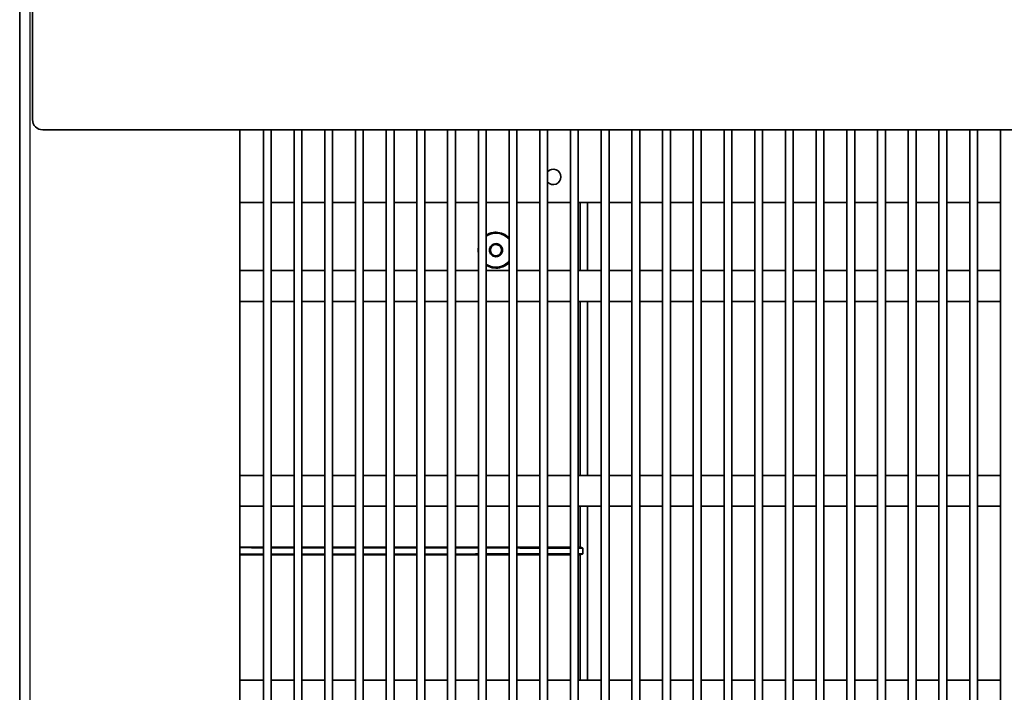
# Model space of a CAD drawing. Header units: millimetres. Extents: x 229 to 2676, y -623 to 1984.
# Tile 23 of 25: x 2288 to 2480, y 1617 to 1748. Entities that reach past the tile are written whole.
import ezdxf

# ---------------------------------------------------------------- set-up
doc = ezdxf.new("R2010")
doc.units = ezdxf.units.MM
doc.header["$LTSCALE"] = 5
doc.layers.add('0_CWD_4', color=7, linetype='Continuous', lineweight=25)
doc.layers.add('0_CWD_Line_035', color=7, linetype='Continuous', lineweight=35)

msp = doc.modelspace()

# ---------------------------------------------------------------- linework, layer by layer
at = {"layer": '0_CWD_4'}
for p, q in [((2289.57, 1961.53), (2289.57, 842.53)), ((2377.13, 1703.03), (2377.18, 1703.03)), ((2379.53, 1703.03), (2379.36, 1703.03)), ((2381.73, 1703.03), (2381.9, 1703.03))]:
    msp.add_line(p, q, dxfattribs=at)
at = {"layer": '0_CWD_Line_035'}
for p, q in [((2287.57, 842.53), (2287.57, 1961.53)), ((2290.07, 1959.53), (2290.07, 1728.53)), ((2290.07, 1959.53), (2290.07, 1728.53)), ((2292.07, 1726.53), (2668.07, 1726.53)), ((2292.07, 1726.53), (2668.07, 1726.53)), ((2330.57, 846.53), (2330.57, 1726.53)), ((2335.18, 1726.53), (2335.18, 874.03)), ((2336.71, 1726.53), (2336.71, 874.03)), ((2341.18, 1726.53), (2341.18, 874.03)), ((2342.71, 1726.53), (2342.71, 874.03)), ((2347.18, 1726.53), (2347.18, 874.03)), ((2348.71, 1726.53), (2348.71, 874.03)), ((2353.18, 1726.53), (2353.18, 874.03)), ((2354.71, 1726.53), (2354.71, 874.03)), ((2359.18, 1726.53), (2359.18, 874.03)), ((2360.71, 1726.53), (2360.71, 874.03)), ((2365.18, 1726.53), (2365.18, 874.03)), ((2366.71, 1726.53), (2366.71, 874.03)), ((2371.18, 1726.53), (2371.18, 874.03)), ((2372.71, 1726.53), (2372.71, 874.03)), ((2377.18, 1726.53), (2377.18, 874.03)), ((2378.71, 1726.53), (2378.71, 874.03)), ((2383.18, 1726.53), (2383.18, 874.03)), ((2384.71, 1726.53), (2384.71, 874.03)), ((2389.18, 1726.53), (2389.18, 874.03)), ((2390.71, 1726.53), (2390.71, 874.03)), ((2395.18, 1726.53), (2395.18, 874.03)), ((2396.71, 1726.53), (2396.71, 874.03)), ((2401.18, 1726.53), (2401.18, 874.03)), ((2402.71, 1726.53), (2402.71, 874.03)), ((2407.18, 1726.53), (2407.18, 874.03)), ((2408.71, 1726.53), (2408.71, 874.03)), ((2413.18, 1726.53), (2413.18, 874.03)), ((2414.71, 1726.53), (2414.71, 874.03)), ((2419.18, 1726.53), (2419.18, 874.03)), ((2420.71, 1726.53), (2420.71, 874.03)), ((2425.18, 1726.53), (2425.18, 874.03)), ((2426.71, 1726.53), (2426.71, 874.03)), ((2431.18, 1726.53), (2431.18, 874.03)), ((2432.71, 1726.53), (2432.71, 874.03)), ((2437.18, 1726.53), (2437.18, 874.03)), ((2438.71, 1726.53), (2438.71, 874.03)), ((2443.18, 1726.53), (2443.18, 874.03)), ((2444.71, 1726.53), (2444.71, 874.03)), ((2449.18, 1726.53), (2449.18, 874.03)), ((2450.71, 1726.53), (2450.71, 874.03)), ((2455.18, 1726.53), (2455.18, 874.03)), ((2456.71, 1726.53), (2456.71, 874.03)), ((2461.18, 1726.53), (2461.18, 874.03)), ((2462.71, 1726.53), (2462.71, 874.03)), ((2467.18, 1726.53), (2467.18, 874.03)), ((2468.71, 1726.53), (2468.71, 874.03)), ((2473.18, 1726.53), (2473.18, 874.03)), ((2474.71, 1726.53), (2474.71, 874.03)), ((2479.18, 1726.53), (2479.18, 874.03)), ((2335.18, 1712.33), (2330.57, 1712.33)), ((2341.18, 1712.33), (2336.71, 1712.33)), ((2347.18, 1712.33), (2342.71, 1712.33)), ((2353.18, 1712.33), (2348.71, 1712.33)), ((2359.18, 1712.33), (2354.71, 1712.33)), ((2365.18, 1712.33), (2360.71, 1712.33)), ((2371.18, 1712.33), (2366.71, 1712.33)), ((2377.18, 1712.33), (2372.71, 1712.33)), ((2383.18, 1712.33), (2378.71, 1712.33)), ((2389.18, 1712.33), (2384.71, 1712.33)), ((2395.18, 1712.33), (2390.71, 1712.33)), ((2401.18, 1712.33), (2396.71, 1712.33)), ((2397.07, 1712.33), (2397.07, 1699.03)), ((2398.49, 1699.03), (2398.49, 1712.33)), ((2407.18, 1712.33), (2402.71, 1712.33)), ((2413.18, 1712.33), (2408.71, 1712.33)), ((2419.18, 1712.33), (2414.71, 1712.33)), ((2425.18, 1712.33), (2420.71, 1712.33)), ((2431.18, 1712.33), (2426.71, 1712.33)), ((2437.18, 1712.33), (2432.71, 1712.33)), ((2443.18, 1712.33), (2438.71, 1712.33)), ((2449.18, 1712.33), (2444.71, 1712.33)), ((2455.18, 1712.33), (2450.71, 1712.33)), ((2461.18, 1712.33), (2456.71, 1712.33)), ((2467.18, 1712.33), (2462.71, 1712.33)), ((2473.18, 1712.33), (2468.71, 1712.33)), ((2479.18, 1712.33), (2474.71, 1712.33)), ((2330.57, 1699.03), (2335.18, 1699.03)), ((2336.71, 1699.03), (2341.18, 1699.03)), ((2342.71, 1699.03), (2347.18, 1699.03)), ((2348.71, 1699.03), (2353.18, 1699.03)), ((2354.71, 1699.03), (2359.18, 1699.03)), ((2360.71, 1699.03), (2365.18, 1699.03)), ((2366.71, 1699.03), (2371.18, 1699.03)), ((2372.71, 1699.03), (2377.18, 1699.03)), ((2378.71, 1699.03), (2383.18, 1699.03)), ((2384.71, 1699.03), (2389.18, 1699.03)), ((2390.71, 1699.03), (2395.18, 1699.03)), ((2396.71, 1699.03), (2401.18, 1699.03)), ((2402.71, 1699.03), (2407.18, 1699.03)), ((2408.71, 1699.03), (2413.18, 1699.03)), ((2414.71, 1699.03), (2419.18, 1699.03)), ((2420.71, 1699.03), (2425.18, 1699.03)), ((2426.71, 1699.03), (2431.18, 1699.03)), ((2432.71, 1699.03), (2437.18, 1699.03)), ((2438.71, 1699.03), (2443.18, 1699.03)), ((2444.71, 1699.03), (2449.18, 1699.03)), ((2450.71, 1699.03), (2455.18, 1699.03)), ((2456.71, 1699.03), (2461.18, 1699.03)), ((2462.71, 1699.03), (2467.18, 1699.03)), ((2468.71, 1699.03), (2473.18, 1699.03)), ((2474.71, 1699.03), (2479.18, 1699.03)), ((2330.57, 1693.03), (2335.18, 1693.03)), ((2336.71, 1693.03), (2341.18, 1693.03)), ((2342.71, 1693.03), (2347.18, 1693.03)), ((2348.71, 1693.03), (2353.18, 1693.03)), ((2354.71, 1693.03), (2359.18, 1693.03)), ((2360.71, 1693.03), (2365.18, 1693.03)), ((2366.71, 1693.03), (2371.18, 1693.03)), ((2372.71, 1693.03), (2377.18, 1693.03)), ((2378.71, 1693.03), (2383.18, 1693.03)), ((2384.71, 1693.03), (2389.18, 1693.03)), ((2390.71, 1693.03), (2395.18, 1693.03)), ((2396.71, 1693.03), (2401.18, 1693.03)), ((2397.07, 1693.03), (2397.07, 1659.03)), ((2398.49, 1659.03), (2398.49, 1693.03)), ((2402.71, 1693.03), (2407.18, 1693.03)), ((2408.71, 1693.03), (2413.18, 1693.03)), ((2414.71, 1693.03), (2419.18, 1693.03)), ((2420.71, 1693.03), (2425.18, 1693.03)), ((2426.71, 1693.03), (2431.18, 1693.03)), ((2432.71, 1693.03), (2437.18, 1693.03)), ((2438.71, 1693.03), (2443.18, 1693.03)), ((2444.71, 1693.03), (2449.18, 1693.03)), ((2450.71, 1693.03), (2455.18, 1693.03)), ((2456.71, 1693.03), (2461.18, 1693.03)), ((2462.71, 1693.03), (2467.18, 1693.03)), ((2468.71, 1693.03), (2473.18, 1693.03)), ((2474.71, 1693.03), (2479.18, 1693.03)), ((2335.18, 1659.03), (2330.57, 1659.03)), ((2341.18, 1659.03), (2336.71, 1659.03)), ((2347.18, 1659.03), (2342.71, 1659.03)), ((2353.18, 1659.03), (2348.71, 1659.03)), ((2359.18, 1659.03), (2354.71, 1659.03)), ((2365.18, 1659.03), (2360.71, 1659.03)), ((2371.18, 1659.03), (2366.71, 1659.03)), ((2377.18, 1659.03), (2372.71, 1659.03)), ((2383.18, 1659.03), (2378.71, 1659.03)), ((2389.18, 1659.03), (2384.71, 1659.03)), ((2395.18, 1659.03), (2390.71, 1659.03)), ((2401.18, 1659.03), (2396.71, 1659.03)), ((2407.18, 1659.03), (2402.71, 1659.03)), ((2413.18, 1659.03), (2408.71, 1659.03)), ((2419.18, 1659.03), (2414.71, 1659.03)), ((2425.18, 1659.03), (2420.71, 1659.03)), ((2431.18, 1659.03), (2426.71, 1659.03)), ((2437.18, 1659.03), (2432.71, 1659.03)), ((2443.18, 1659.03), (2438.71, 1659.03)), ((2449.18, 1659.03), (2444.71, 1659.03)), ((2455.18, 1659.03), (2450.71, 1659.03)), ((2461.18, 1659.03), (2456.71, 1659.03)), ((2467.18, 1659.03), (2462.71, 1659.03)), ((2473.18, 1659.03), (2468.71, 1659.03)), ((2479.18, 1659.03), (2474.71, 1659.03)), ((2335.18, 1653.03), (2330.57, 1653.03)), ((2341.18, 1653.03), (2336.71, 1653.03)), ((2347.18, 1653.03), (2342.71, 1653.03)), ((2353.18, 1653.03), (2348.71, 1653.03)), ((2359.18, 1653.03), (2354.71, 1653.03)), ((2365.18, 1653.03), (2360.71, 1653.03)), ((2371.18, 1653.03), (2366.71, 1653.03)), ((2377.18, 1653.03), (2372.71, 1653.03)), ((2383.18, 1653.03), (2378.71, 1653.03)), ((2389.18, 1653.03), (2384.71, 1653.03)), ((2395.18, 1653.03), (2390.71, 1653.03)), ((2401.18, 1653.03), (2396.71, 1653.03)), ((2397.07, 1653.03), (2397.07, 1645.03)), ((2398.49, 1619.03), (2398.49, 1653.03)), ((2407.18, 1653.03), (2402.71, 1653.03)), ((2413.18, 1653.03), (2408.71, 1653.03)), ((2419.18, 1653.03), (2414.71, 1653.03)), ((2425.18, 1653.03), (2420.71, 1653.03)), ((2431.18, 1653.03), (2426.71, 1653.03)), ((2437.18, 1653.03), (2432.71, 1653.03)), ((2443.18, 1653.03), (2438.71, 1653.03)), ((2449.18, 1653.03), (2444.71, 1653.03)), ((2455.18, 1653.03), (2450.71, 1653.03)), ((2461.18, 1653.03), (2456.71, 1653.03)), ((2467.18, 1653.03), (2462.71, 1653.03)), ((2473.18, 1653.03), (2468.71, 1653.03)), ((2479.18, 1653.03), (2474.71, 1653.03)), ((2397.61, 1644.83), (2397.61, 1643.72)), ((2397.07, 1643.53), (2397.07, 1619.03)), ((2330.57, 1619.03), (2335.18, 1619.03)), ((2336.71, 1619.03), (2341.18, 1619.03)), ((2342.71, 1619.03), (2347.18, 1619.03)), ((2348.71, 1619.03), (2353.18, 1619.03)), ((2354.71, 1619.03), (2359.18, 1619.03)), ((2360.71, 1619.03), (2365.18, 1619.03)), ((2366.71, 1619.03), (2371.18, 1619.03)), ((2372.71, 1619.03), (2377.18, 1619.03)), ((2378.71, 1619.03), (2383.18, 1619.03)), ((2384.71, 1619.03), (2389.18, 1619.03)), ((2390.71, 1619.03), (2395.18, 1619.03)), ((2396.71, 1619.03), (2401.18, 1619.03)), ((2402.71, 1619.03), (2407.18, 1619.03)), ((2408.71, 1619.03), (2413.18, 1619.03)), ((2414.71, 1619.03), (2419.18, 1619.03)), ((2420.71, 1619.03), (2425.18, 1619.03)), ((2426.71, 1619.03), (2431.18, 1619.03)), ((2432.71, 1619.03), (2437.18, 1619.03)), ((2438.71, 1619.03), (2443.18, 1619.03)), ((2444.71, 1619.03), (2449.18, 1619.03)), ((2450.71, 1619.03), (2455.18, 1619.03)), ((2456.71, 1619.03), (2461.18, 1619.03)), ((2462.71, 1619.03), (2467.18, 1619.03)), ((2468.71, 1619.03), (2473.18, 1619.03)), ((2474.71, 1619.03), (2479.18, 1619.03))]:
    msp.add_line(p, q, dxfattribs=at)
for centre, radius, start, end in [((2292.07, 1728.53), 2, 180, 270), ((2292.07, 1728.53), 2, 180, 270), ((2391.82, 1717.33), 1.5, 222.3577, 137.6423)]:
    msp.add_arc(centre, radius, start, end, dxfattribs=at)
for centre, major_axis, start_param, end_param in [((2462.79, 25281.66), (18036.35, -21581.93), 5.411241, 5.411264), ((2462.79, -21993.12), (18036.36, 21581.94), 0.871921, 0.871944)]:
    msp.add_ellipse(centre, major_axis=major_axis, ratio=0.706252, start_param=start_param, end_param=end_param, dxfattribs=at)
for points, knots in [([(2383.18, 1705.42), (2382.9, 1705.72), (2382.52, 1706.02), (2381.6, 1706.42), (2381.14, 1706.52), (2380.37, 1706.53), (2379.87, 1706.5), (2379.09, 1706.18), (2378.89, 1706.07), (2378.71, 1705.96)], [0.1847833, 0.1847833, 0.1847833, 0.1847833, 0.2425237, 0.2425237, 0.2938676, 0.2938676, 0.3260385, 0.3260385, 0.3371775, 0.3371775, 0.3371775, 0.3371775]), ([(2383.18, 1705.15), (2383.1, 1705.24), (2383.02, 1705.33), (2382.67, 1705.67), (2382.31, 1705.93), (2381.51, 1706.25), (2381.09, 1706.36), (2380.25, 1706.35), (2379.81, 1706.3), (2379.11, 1706.01), (2378.9, 1705.89), (2378.71, 1705.76)], [0.01919976, 0.01919976, 0.01919976, 0.01919976, 0.02220607, 0.02220607, 0.03479175, 0.03479175, 0.04476828, 0.04476828, 0.05187117, 0.05187117, 0.05513713, 0.05513713, 0.05513713, 0.05513713]), ([(2379.36, 1703.03), (2379.36, 1703.11), (2379.37, 1703.2), (2379.4, 1703.37), (2379.43, 1703.45), (2379.52, 1703.65), (2379.6, 1703.8), (2379.83, 1704.02), (2379.96, 1704.13), (2380.31, 1704.27), (2380.47, 1704.3), (2380.85, 1704.3), (2381.02, 1704.24), (2381.3, 1704.13), (2381.43, 1704.02), (2381.68, 1703.78), (2381.76, 1703.62), (2381.84, 1703.44), (2381.86, 1703.36), (2381.89, 1703.2), (2381.9, 1703.11), (2381.9, 1703.03)], [0.000001, 0.000001, 0.000001, 0.000001, 0.0259693, 0.0259693, 0.0518465, 0.0518465, 0.0922169, 0.0922169, 0.115989, 0.115989, 0.134564, 0.134564, 0.1589725, 0.1589725, 0.2051854, 0.2051854, 0.2836273, 0.2836273, 0.34766, 0.34766, 0.4120893, 0.4120893, 0.4120893, 0.4120893]), ([(2381.9, 1703.03), (2381.9, 1702.94), (2381.89, 1702.86), (2381.86, 1702.69), (2381.83, 1702.61), (2381.72, 1702.33), (2381.6, 1702.2), (2381.41, 1702), (2381.27, 1701.91), (2381.02, 1701.81), (2380.85, 1701.75), (2380.5, 1701.76), (2380.33, 1701.77), (2380.05, 1701.89), (2379.89, 1701.97), (2379.61, 1702.25), (2379.52, 1702.39), (2379.38, 1702.73), (2379.36, 1702.9), (2379.36, 1703.03)], [0.0000003, 0.0000003, 0.0000003, 0.0000003, 0.0256959, 0.0256959, 0.0511917, 0.0511917, 0.1156907, 0.1156907, 0.2127875, 0.2127875, 0.2740419, 0.2740419, 0.3104179, 0.3104179, 0.3301316, 0.3301316, 0.3462945, 0.3462945, 0.3674937, 0.3674937, 0.3674937, 0.3674937]), ([(2379.53, 1703.03), (2379.53, 1703.18), (2379.56, 1703.32), (2379.66, 1703.56), (2379.73, 1703.68), (2379.93, 1703.88), (2380.05, 1703.98), (2380.33, 1704.1), (2380.48, 1704.13), (2380.81, 1704.13), (2380.95, 1704.08), (2381.22, 1703.97), (2381.34, 1703.87), (2381.53, 1703.68), (2381.6, 1703.55), (2381.7, 1703.3), (2381.73, 1703.17), (2381.73, 1703.03)], [0.000001, 0.000001, 0.000001, 0.000001, 0.0460632, 0.0460632, 0.0954057, 0.0954057, 0.1371739, 0.1371739, 0.174902, 0.174902, 0.2207245, 0.2207245, 0.2926472, 0.2926472, 0.3934403, 0.3934403, 0.5041387, 0.5041387, 0.5041387, 0.5041387]), ([(2381.73, 1703.03), (2381.73, 1702.87), (2381.69, 1702.73), (2381.59, 1702.47), (2381.5, 1702.35), (2381.31, 1702.15), (2381.19, 1702.07), (2380.97, 1701.98), (2380.82, 1701.93), (2380.51, 1701.93), (2380.36, 1701.95), (2380.07, 1702.07), (2379.94, 1702.15), (2379.72, 1702.38), (2379.65, 1702.51), (2379.54, 1702.78), (2379.53, 1702.92), (2379.53, 1703.03)], [0.0000001, 0.0000001, 0.0000001, 0.0000001, 0.0480724, 0.0480724, 0.1205421, 0.1205421, 0.2193866, 0.2193866, 0.2870608, 0.2870608, 0.3272146, 0.3272146, 0.3568767, 0.3568767, 0.3855935, 0.3855935, 0.4220057, 0.4220057, 0.4220057, 0.4220057]), ([(2378.71, 1700.3), (2378.82, 1700.22), (2378.94, 1700.15), (2379.42, 1699.89), (2379.84, 1699.76), (2380.4, 1699.7), (2380.5, 1699.7), (2381.05, 1699.7), (2381.47, 1699.78), (2382.37, 1700.15), (2382.72, 1700.43), (2383.04, 1700.75), (2383.11, 1700.83), (2383.18, 1700.91)], [0.1725127, 0.1725127, 0.1725127, 0.1725127, 0.201066, 0.201066, 0.2870263, 0.2870263, 0.3074656, 0.3074656, 0.3897172, 0.3897172, 0.4913022, 0.4913022, 0.5222128, 0.5222128, 0.5222128, 0.5222128]), ([(2378.71, 1700.1), (2378.86, 1700), (2379.03, 1699.91), (2379.62, 1699.64), (2380.09, 1699.53), (2381.12, 1699.52), (2381.58, 1699.63), (2382.51, 1700.02), (2382.89, 1700.33), (2383.15, 1700.6), (2383.17, 1700.62), (2383.18, 1700.63)], [0.0905408, 0.0905408, 0.0905408, 0.0905408, 0.09714933, 0.09714933, 0.11147434, 0.11147434, 0.12631139, 0.12631139, 0.14640792, 0.14640792, 0.14747926, 0.14747926, 0.14747926, 0.14747926]), ([(2372.71, 1645.03), (2373.74, 1645.03), (2374.77, 1645.03), (2376.26, 1645.03), (2376.72, 1645.03), (2377.18, 1645.03)], [43.9368175, 43.9368175, 43.9368175, 43.9368175, 44.2414236, 44.2414236, 44.3779227, 44.3779227, 44.3779227, 44.3779227]), ([(2377.18, 1643.53), (2376.72, 1643.53), (2376.26, 1643.53), (2374.77, 1643.53), (2373.74, 1643.53), (2372.71, 1643.53)], [-153.2882804, -153.2882804, -153.2882804, -153.2882804, -153.151815, -153.151815, -152.8471754, -152.8471754, -152.8471754, -152.8471754])]:
    msp.add_open_spline(points, degree=3, knots=knots, dxfattribs=at)
for points in [[(2377.18, 1703.64), (2377.14, 1703.41), (2377.13, 1703.2), (2377.13, 1703.03)], [(2377.13, 1703.03), (2377.13, 1702.92), (2377.13, 1702.7), (2377.18, 1702.42)], [(2330.57, 1645.03), (2332.1, 1645.03), (2333.64, 1645.03), (2335.18, 1645.03)], [(2335.18, 1644.92), (2333.64, 1644.92), (2332.1, 1644.92), (2330.57, 1644.93)], [(2336.71, 1645.03), (2338.2, 1645.03), (2339.69, 1645.03), (2341.18, 1645.03)], [(2341.18, 1644.91), (2339.69, 1644.92), (2338.2, 1644.92), (2336.71, 1644.92)], [(2342.71, 1645.03), (2344.2, 1645.03), (2345.69, 1645.03), (2347.18, 1645.03)], [(2347.18, 1644.91), (2345.69, 1644.91), (2344.2, 1644.91), (2342.71, 1644.91)], [(2348.71, 1645.03), (2350.2, 1645.03), (2351.69, 1645.03), (2353.18, 1645.03)], [(2353.18, 1644.9), (2351.69, 1644.9), (2350.2, 1644.9), (2348.71, 1644.91)], [(2354.71, 1645.03), (2356.2, 1645.03), (2357.69, 1645.03), (2359.18, 1645.03)], [(2359.18, 1644.89), (2357.69, 1644.89), (2356.2, 1644.9), (2354.71, 1644.9)], [(2360.71, 1645.03), (2362.2, 1645.03), (2363.69, 1645.03), (2365.18, 1645.03)], [(2365.18, 1644.88), (2363.69, 1644.89), (2362.2, 1644.89), (2360.71, 1644.89)], [(2366.71, 1645.03), (2368.2, 1645.03), (2369.69, 1645.03), (2371.18, 1645.03)], [(2371.18, 1644.88), (2369.69, 1644.88), (2368.2, 1644.88), (2366.71, 1644.88)], [(2377.18, 1644.87), (2375.69, 1644.87), (2374.2, 1644.87), (2372.71, 1644.87)], [(2378.71, 1645.03), (2380.2, 1645.03), (2381.69, 1645.03), (2383.18, 1645.03)], [(2383.18, 1644.86), (2381.69, 1644.86), (2380.2, 1644.86), (2378.71, 1644.86)], [(2384.71, 1645.03), (2386.2, 1645.03), (2387.69, 1645.03), (2389.18, 1645.03)], [(2389.18, 1644.85), (2387.69, 1644.85), (2386.2, 1644.85), (2384.71, 1644.86)], [(2390.71, 1645.03), (2392.2, 1645.03), (2393.69, 1645.03), (2395.18, 1645.03)], [(2395.18, 1644.84), (2393.69, 1644.84), (2392.2, 1644.84), (2390.71, 1644.85)], [(2396.71, 1645.03), (2396.83, 1645.03), (2396.95, 1645.03), (2397.07, 1645.03)], [(2397.61, 1644.83), (2397.31, 1644.84), (2397.01, 1644.84), (2396.71, 1644.84)], [(2335.18, 1643.63), (2333.64, 1643.63), (2332.1, 1643.63), (2330.57, 1643.63)], [(2335.18, 1643.53), (2333.64, 1643.53), (2332.1, 1643.53), (2330.57, 1643.53)], [(2341.18, 1643.64), (2339.69, 1643.64), (2338.2, 1643.64), (2336.71, 1643.63)], [(2341.18, 1643.53), (2339.69, 1643.53), (2338.2, 1643.53), (2336.71, 1643.53)], [(2347.18, 1643.65), (2345.69, 1643.64), (2344.2, 1643.64), (2342.71, 1643.64)], [(2347.18, 1643.53), (2345.69, 1643.53), (2344.2, 1643.53), (2342.71, 1643.53)], [(2353.18, 1643.65), (2351.69, 1643.65), (2350.2, 1643.65), (2348.71, 1643.65)], [(2353.18, 1643.53), (2351.69, 1643.53), (2350.2, 1643.53), (2348.71, 1643.53)], [(2359.18, 1643.66), (2357.69, 1643.66), (2356.2, 1643.66), (2354.71, 1643.65)], [(2359.18, 1643.53), (2357.69, 1643.53), (2356.2, 1643.53), (2354.71, 1643.53)], [(2365.18, 1643.67), (2363.69, 1643.67), (2362.2, 1643.66), (2360.71, 1643.66)], [(2365.18, 1643.53), (2363.69, 1643.53), (2362.2, 1643.53), (2360.71, 1643.53)], [(2371.18, 1643.68), (2369.69, 1643.68), (2368.2, 1643.67), (2366.71, 1643.67)], [(2371.18, 1643.53), (2369.69, 1643.53), (2368.2, 1643.53), (2366.71, 1643.53)], [(2377.18, 1643.69), (2375.69, 1643.68), (2374.2, 1643.68), (2372.71, 1643.68)], [(2383.18, 1643.7), (2381.69, 1643.69), (2380.2, 1643.69), (2378.71, 1643.69)], [(2383.18, 1643.53), (2381.69, 1643.53), (2380.2, 1643.53), (2378.71, 1643.53)], [(2389.18, 1643.7), (2387.69, 1643.7), (2386.2, 1643.7), (2384.71, 1643.7)], [(2389.18, 1643.53), (2387.69, 1643.53), (2386.2, 1643.53), (2384.71, 1643.53)], [(2395.18, 1643.71), (2393.69, 1643.71), (2392.2, 1643.71), (2390.71, 1643.71)], [(2395.18, 1643.53), (2393.69, 1643.53), (2392.2, 1643.53), (2390.71, 1643.53)], [(2397.61, 1643.72), (2397.31, 1643.72), (2397.01, 1643.72), (2396.71, 1643.72)], [(2397.07, 1643.53), (2396.95, 1643.53), (2396.83, 1643.53), (2396.71, 1643.53)]]:
    msp.add_open_spline(points, degree=3, dxfattribs=at)

doc.saveas('drawing.dxf')
